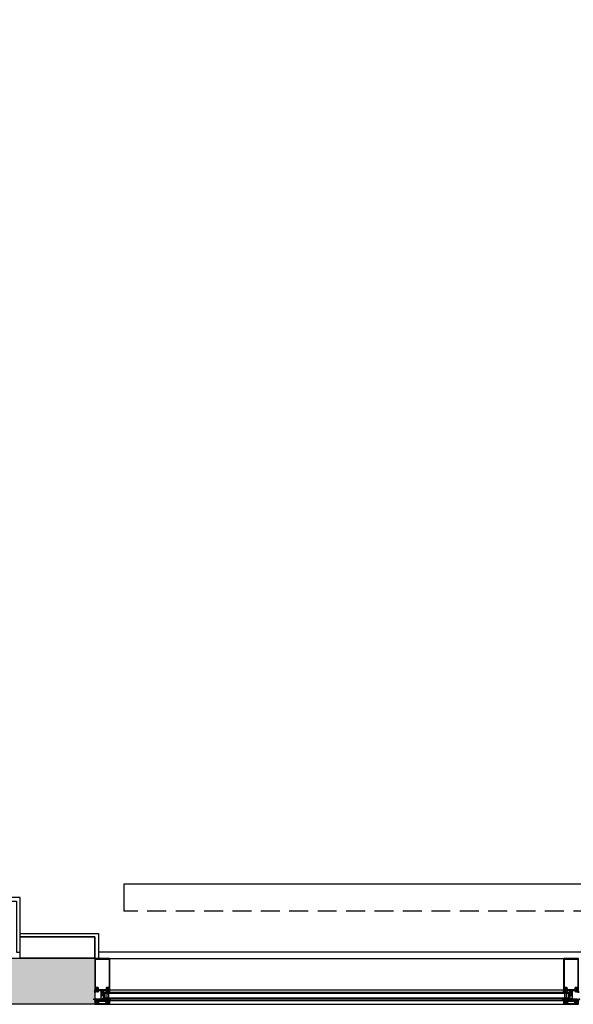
# Model space of a CAD drawing. Header units: millimetres. Extents: x 1118 to 56041, y -2107 to 37624.
# Tile 12 of 21: x 27439 to 29296, y -1272 to 2031. Entities that reach past the tile are written whole.
import ezdxf

# ---------------------------------------------------------------- set-up
doc = ezdxf.new("R2010")
doc.units = ezdxf.units.MM
doc.header["$LTSCALE"] = 100
doc.linetypes.add('HIDDEN2', pattern=[4.7625, 3.175, -1.5875])
for name, color, linetype in [('AA21----_BUITENWAND', 8, 'Continuous'), ('AL21----_BUITENWAND', 3, 'Continuous'), ('AL23----_VLOEREN', 2, 'Continuous'), ('AL31----_BUITENKOZIJNEN', 1, 'Continuous'), ('AL41----_BUITENWANDAFWERKING', 7, 'Continuous'), ('AL51----_RADIATOREN', 7, 'Continuous')]:
    doc.layers.add(name, color=color, linetype=linetype)

# ---------------------------------------------------------------- blocks, each defined once
blk = doc.blocks.new('Rectangular Mullion - d_105-V14-00')
at = {"layer": 'AL31----_BUITENKOZIJNEN'}
for p, q in [((-25, 103.5), (-25, 0)), ((23.5, 105), (-23.5, 105)), ((-22.5, 7), (-22.5, 102.6)), ((-22.5, 102.6), (22.5, 102.6)), ((22.5, 102.6), (22.5, 7)), ((25, 0), (25, 103.5)), ((-25, 0), (-22.7, 0)), ((-23.5, 1), (-23.5, 5)), ((-23.5, 5), (-15.3, 5)), ((-22.7, 1), (-23.5, 1)), ((-22.7, 0), (-22.7, 1)), ((-14.1, 7), (-22.5, 7)), ((-15.3, 1), (-16.1, 1)), ((-16.1, 1), (-16.1, 0)), ((-16.1, 0), (-13.5, 0)), ((-15.3, 5), (-15.3, 1)), ((-13.5, 0), (-13.5, -4.5)), ((-13.1, 2.2), (-13.1, 6)), ((-11.3, 2.2), (-13.1, 2.2)), ((-11.3, 0), (-11.3, 2.2)), ((11.3, 0), (-11.3, 0)), ((13.1, 2.2), (11.3, 2.2)), ((11.3, 2.2), (11.3, 0)), ((13.1, 6), (13.1, 2.2)), ((13.5, -4.5), (13.5, 0)), ((13.5, 0), (16.1, 0)), ((22.5, 7), (14.1, 7)), ((15.3, 1), (15.3, 5)), ((15.3, 5), (23.5, 5)), ((16.1, 1), (15.3, 1)), ((16.1, 0), (16.1, 1)), ((23.5, 1), (22.7, 1)), ((22.7, 1), (22.7, 0)), ((22.7, 0), (25, 0)), ((23.5, 5), (23.5, 1)), ((-13.5, -4.5), (-12.5, -4.5)), ((-12.5, -4.5), (-12.5, -2.5)), ((-12.5, -2.5), (-5, -2.5)), ((-5, -2.5), (-5, -20)), ((-5, -20), (-2.1, -20)), ((-2.1, -20), (-5, -20)), ((-5, -20), (-5, -32)), ((-5, -32), (-3, -32)), ((-4, -31), (-4, -21)), ((-4, -21), (-1.1, -21)), ((-3, -31), (-4, -31)), ((-3, -32), (-3, -31)), ((-2.1, -6.1), (-0.9, -3.1)), ((-1.7, -5.1), (-2.1, -6.1)), ((-2.1, -20), (-2.1, -6.1)), ((-2.1, -6.1), (-2.1, -20)), ((-2, -32), (-2, -31)), ((-0.8, -5.1), (-1.7, -5.1)), ((-1.5, -30.5), (1.5, -30.5)), ((1.5, -32.5), (-1.5, -32.5)), ((-1.1, -6), (-0.8, -5.1)), ((-1.1, -7), (-1.1, -6)), ((1.1, -7), (-1.1, -7)), ((-1.1, -21), (-1.1, -8)), ((-1.1, -8), (1.1, -8)), ((-0.9, -3.1), (0, -2.5)), ((0, -2.5), (0.9, -3.1)), ((1.7, -5.1), (0.8, -5.1)), ((0.8, -5.1), (1.1, -6)), ((0.9, -3.1), (2.1, -6.1)), ((1.1, -6), (1.1, -7)), ((1.1, -8), (1.1, -21)), ((1.1, -21), (4, -21)), ((2.1, -6.1), (1.7, -5.1)), ((2, -31), (2, -32)), ((2.1, -6.1), (2.1, -20)), ((2.1, -20), (2.1, -6.1)), ((2.1, -20), (5, -20)), ((5, -20), (2.1, -20)), ((4, -31), (3, -31)), ((3, -31), (3, -32)), ((3, -32), (5, -32)), ((4, -21), (4, -31)), ((5, -20), (5, -2.5)), ((5, -2.5), (12.5, -2.5)), ((5, -32), (5, -20)), ((18, -32), (11.9, -35.1)), ((12.5, -2.5), (12.5, -4.5)), ((12.5, -4.5), (13.5, -4.5)), ((22, -32), (22, -32)), ((-23.9, -36), (-25, -36)), ((-25, -36), (-25, -48.2)), ((-25, -48.2), (-24.3, -49)), ((-24.3, -49), (24.3, -49)), ((-20, -36), (-23.9, -36)), ((-23.9, -36), (-22.5, -39)), ((-22.5, -39), (-23.9, -36)), ((-23.8, -39.8), (-22.5, -39)), ((-23.8, -47.5), (-23.8, -39.8)), ((23.8, -47.5), (-23.8, -47.5)), ((-22.5, -39), (-23.4, -39.5)), ((-23.4, -39.5), (-21.8, -42.4)), ((-21.8, -42.4), (-21.8, -46)), ((-21.8, -46), (-20.5, -46)), ((-21, -37), (-20, -37)), ((-20.5, -46), (-20.5, -41.7)), ((-20.5, -41.7), (-11.3, -41.7)), ((-20, -37), (-20, -36)), ((-12.8, -39.2), (-19.5, -39.2)), ((-19, -36.5), (-19, -37.5)), ((-15.5, -36), (-18.5, -36)), ((-18.5, -38), (-15.5, -38)), ((-15, -37.5), (-15, -36.5)), ((13.8, -36), (-13.8, -36)), ((-13.8, -36), (-13.8, -37)), ((-13.8, -37), (-12.8, -37)), ((-12.8, -37), (-12.8, -39.2)), ((-10.3, -40.7), (-10.3, -39.5)), ((-9.3, -38.5), (9.3, -38.5)), ((10.3, -39.5), (10.3, -40.7)), ((11.3, -41.7), (20.5, -41.7)), ((12.8, -39.2), (12.8, -37)), ((12.8, -37), (13.8, -37)), ((19.5, -39.2), (12.8, -39.2)), ((13.8, -37), (13.8, -36)), ((15, -37.5), (15, -36.5)), ((15.5, -36), (18.5, -36)), ((18.5, -38), (15.5, -38)), ((19, -36.5), (19, -37.5)), ((23.9, -36), (20, -36)), ((20, -36), (20, -37)), ((20, -37), (21, -37)), ((20.5, -41.7), (20.5, -46)), ((20.5, -46), (21.8, -46)), ((21.8, -42.4), (23.4, -39.5)), ((21.8, -46), (21.8, -42.4)), ((22.5, -39), (23.9, -36)), ((23.9, -36), (22.5, -39)), ((23.4, -39.5), (22.5, -39)), ((22.5, -39), (23.8, -39.8)), ((23.8, -39.8), (23.8, -47.5)), ((25, -36), (23.9, -36)), ((24.3, -49), (25, -48.2)), ((25, -48.2), (25, -36))]:
    blk.add_line(p, q, dxfattribs=at)
at = {"layer": 'AL31----_BUITENKOZIJNEN', "flags": 128}
for points in [[(-19.4, 3.7), (-17.3, 3.7), (-16.7, 3.5), (-15.3, 2.1), (-15.3, 1), (-16.1, 1), (-16.1, 0), (-13.5, 0), (-13.5, -7.1), (-14.1, -8), (-15.2, -6.8), (-16.3, -8), (-17.4, -6.8), (-18.5, -8), (-19.3, -7.1), (-23, -8), (-26.9, -8), (-26.9, -7.7), (-26.3, -7.1), (-25, -6.8), (-25, 0), (-22.7, 0), (-22.7, 1), (-23.5, 1), (-23.5, 2.1), (-22.1, 3.5), (-21.5, 3.7)], [(-19.4, 2.8), (-20.9, 2.8), (-21.4, 2.3), (-21.4, 0.7), (-20.9, 0.2), (-19.4, 0.2), (-17.9, 0.2), (-17.4, 0.7), (-17.4, 2.3), (-17.9, 2.8)], [(19.4, 2.8), (20.9, 2.8), (21.4, 2.3), (21.4, 0.7), (20.9, 0.2), (19.4, 0.2), (17.9, 0.2), (17.4, 0.7), (17.4, 2.3), (17.9, 2.8)], [(-19.2, -1.5), (-20.5, -1.5), (-21.5, -2.7), (-21.5, -3.9), (-20.5, -5.2), (-18, -5.2), (-17, -3.9), (-17, -2.7), (-18, -1.5)], [(19.2, -1.5), (20.5, -1.5), (21.5, -2.7), (21.5, -3.9), (20.5, -5.2), (18, -5.2), (17, -3.9), (17, -2.7), (18, -1.5)]]:
    blk.add_lwpolyline(points, close=True, dxfattribs=at)
for points in [[(19.4, 3.7), (17.3, 3.7), (16.7, 3.5), (15.3, 2.1), (15.3, 1), (16.1, 1), (16.1, 0), (13.5, 0), (13.5, -7.1), (14.1, -8), (15.2, -6.8), (16.3, -8), (17.4, -6.8), (18.5, -8), (19.3, -7.1), (23, -8)], [(26.9, -8), (26.9, -7.7), (26.3, -7.1), (25, -6.8), (25, 0), (22.7, 0), (22.7, 1), (23.5, 1), (23.5, 2.1), (22.1, 3.5), (21.5, 3.7), (19.4, 3.7)], [(-17, -39.2), (-19.5, -39.2), (-20.4, -38.9), (-20.9, -38.3), (-21, -37), (-20, -37), (-20, -36), (-23.8, -36), (-26, -34), (-29, -33), (-29.1, -32.9)], [(-28.8, -32), (-26, -32), (-20, -34), (-17, -34), (-20.1, -33)], [(10, -32), (3.9, -32), (3.1, -31.4), (3.2, -31.1), (3.7, -31.1), (3.7, -29.8), (2, -29), (-2, -29), (-3.7, -29.8), (-3.7, -31.1), (-3.2, -31.1), (-3.1, -31.4), (-3.9, -32), (-22, -32), (-22, -32)], [(-21.8, -32.2), (-14, -33), (-9, -34), (9, -34), (14, -33), (21.8, -32.2)], [(-19.9, -32), (-18, -32), (-11.9, -35.1)], [(26, -32), (20, -34), (17, -34), (20.1, -33)], [(17, -39.2), (19.5, -39.2), (20.4, -38.9), (20.9, -38.3), (21, -37), (20, -37), (20, -36), (23.8, -36), (26, -34), (29, -33), (29.1, -32.9)], [(-12.1, -36), (-13.8, -36), (-13.8, -37), (-12.8, -37), (-12.8, -38.7), (-13.3, -39.2), (-17, -39.2)], [(12.1, -36), (13.8, -36), (13.8, -37), (12.8, -37), (12.8, -38.7), (13.3, -39.2), (17, -39.2)]]:
    blk.add_lwpolyline(points, dxfattribs=at)
at = {"layer": 'AL31----_BUITENKOZIJNEN'}
for centre, radius, start, end in [((-23.5, 103.5), 1.5, 90, 180), ((23.5, 103.5), 1.5, 360, 90), ((-14.1, 6), 1, 360, 90), ((14.1, 6), 1, 90, 180), ((-28.8, -32.5), 0.5, 90.0019, 225.0019), ((-21.8, -32), 0.2, 180, 264.2895), ((-19.9, -32.5), 0.5, 90, 251.565), ((-1.5, -31), 0.5, 90, 180), ((-1.5, -32), 0.5, 180, 270), ((1.5, -31), 0.5, 0, 90), ((1.5, -32), 0.5, 270, 0), ((19.9, -32.5), 0.5, 288.435, 90), ((21.8, -32), 0.2, 275.7105, 0), ((28.8, -32.5), 0.5, 314.9981, 89.9981), ((-19.3, -37.4), 1.77, 165.6178, 262.9587), ((-18.5, -36.5), 0.5, 90, 180), ((-18.5, -37.5), 0.5, 180, 270), ((-15.5, -36.5), 0.5, 360, 90), ((-15.5, -37.5), 0.5, 270, 0), ((-12.1, -35.5), 0.5, 270.0017, 63.4367), ((-11.3, -40.7), 1, 270, 360), ((-9.3, -39.5), 1, 90, 180), ((9.3, -39.5), 1, 0, 90), ((11.3, -40.7), 1, 180, 270), ((12.1, -35.5), 0.5, 116.5633, 269.9983), ((15.5, -36.5), 0.5, 90, 180), ((15.5, -37.5), 0.5, 180, 270), ((18.5, -36.5), 0.5, 0, 90), ((18.5, -37.5), 0.5, 270, 0), ((19.3, -37.4), 1.77, 277.0413, 14.3822)]:
    blk.add_arc(centre, radius, start, end, dxfattribs=at)
blk = doc.blocks.new('Rectangular Mullion - d_105-V17-00')
at = {"layer": 'AL31----_BUITENKOZIJNEN'}
for p, q in [((-25, 103.5), (-25, 0)), ((23.5, 105), (-23.5, 105)), ((-22.5, 7), (-22.5, 102.6)), ((-22.5, 102.6), (22.5, 102.6)), ((22.5, 102.6), (22.5, 7)), ((25, -0.1), (25, 103.5)), ((-25, 0), (-22.7, 0)), ((-23.5, 1), (-23.5, 5)), ((-23.5, 5), (-15.3, 5)), ((-22.7, 1), (-23.5, 1)), ((-22.7, 0), (-22.7, 1)), ((-14.1, 7), (-22.5, 7)), ((-15.3, 1), (-16.1, 1)), ((-16.1, 1), (-16.1, 0)), ((-16.1, 0), (-13.5, 0)), ((-15.3, 5), (-15.3, 1)), ((-13.5, 0), (-13.5, -4.5)), ((-13.1, 2.2), (-13.1, 6)), ((-11.3, 2.2), (-13.1, 2.2)), ((-11.3, 0), (-11.3, 2.2)), ((11.3, 0), (-11.3, 0)), ((13.1, 2.2), (11.3, 2.2)), ((11.3, 2.2), (11.3, 0)), ((13.1, 6), (13.1, 2.2)), ((13.5, -4.5), (13.5, 0)), ((13.5, 0), (16.1, 0)), ((22.5, 7), (14.1, 7)), ((15.3, 1), (15.3, 5)), ((15.3, 5), (23.5, 5)), ((16.1, 1), (15.3, 1)), ((16.1, 0), (16.1, 1)), ((23.5, 1), (22.7, 1)), ((22.7, 1), (22.7, 0)), ((22.7, 0), (25, 0)), ((23.5, 5), (23.5, 1)), ((-22, -32), (-22, -32)), ((-18, -32), (-11.9, -35.1)), ((-13.5, -4.5), (-12.5, -4.5)), ((-12.5, -4.5), (-12.5, -2.5)), ((-12.5, -2.5), (-5, -2.5)), ((-5, -2.5), (-5, -20)), ((-5, -20), (-2.1, -20)), ((-2.1, -20), (-5, -20)), ((-5, -20), (-5, -32)), ((-5, -32), (-3, -32)), ((-4, -31), (-4, -21)), ((-4, -21), (-1.1, -21)), ((-3, -31), (-4, -31)), ((-3, -32), (-3, -31)), ((-2.1, -6.1), (-0.9, -3.1)), ((-1.7, -5.1), (-2.1, -6.1)), ((-2.1, -20), (-2.1, -6.1)), ((-2.1, -6.1), (-2.1, -20)), ((-2, -32), (-2, -31)), ((-0.8, -5.1), (-1.7, -5.1)), ((-1.5, -30.5), (1.5, -30.5)), ((1.5, -32.5), (-1.5, -32.5)), ((-1.1, -6), (-0.8, -5.1)), ((-1.1, -7), (-1.1, -6)), ((1.1, -7), (-1.1, -7)), ((-1.1, -21), (-1.1, -8)), ((-1.1, -8), (1.1, -8)), ((-0.9, -3.1), (0, -2.5)), ((0, -2.5), (0.9, -3.1)), ((1.7, -5.1), (0.8, -5.1)), ((0.8, -5.1), (1.1, -6)), ((0.9, -3.1), (2.1, -6.1)), ((1.1, -6), (1.1, -7)), ((1.1, -8), (1.1, -21)), ((1.1, -21), (4, -21)), ((2.1, -6.1), (1.7, -5.1)), ((2, -31), (2, -32)), ((2.1, -6.1), (2.1, -20)), ((2.1, -20), (2.1, -6.1)), ((2.1, -20), (5, -20)), ((5, -20), (2.1, -20)), ((4, -31), (3, -31)), ((3, -31), (3, -32)), ((3, -32), (5, -32)), ((4, -21), (4, -31)), ((5, -20), (5, -2.5)), ((5, -2.5), (12.5, -2.5)), ((5, -32), (5, -20)), ((12.5, -2.5), (12.5, -4.5)), ((12.5, -4.5), (13.5, -4.5)), ((-23.9, -36), (-25, -36)), ((-25, -36), (-25, -48.2)), ((-25, -48.2), (-24.3, -49)), ((-24.3, -49), (24.3, -49)), ((-20, -36), (-23.9, -36)), ((-23.9, -36), (-22.5, -39)), ((-22.5, -39), (-23.9, -36)), ((-23.8, -39.8), (-22.5, -39)), ((-23.8, -47.5), (-23.8, -39.8)), ((23.8, -47.5), (-23.8, -47.5)), ((-22.5, -39), (-23.4, -39.5)), ((-23.4, -39.5), (-21.8, -42.4)), ((-21.8, -42.4), (-21.8, -46)), ((-21.8, -46), (-20.5, -46)), ((-21, -37), (-20, -37)), ((-20.5, -46), (-20.5, -41.7)), ((-20.5, -41.7), (-11.3, -41.7)), ((-20, -37), (-20, -36)), ((-12.8, -39.2), (-19.5, -39.2)), ((-19, -36.5), (-19, -37.5)), ((-15.5, -36), (-18.5, -36)), ((-18.5, -38), (-15.5, -38)), ((-15, -37.5), (-15, -36.5)), ((13.8, -36), (-13.8, -36)), ((-13.8, -36), (-13.8, -37)), ((-13.8, -37), (-12.8, -37)), ((-12.8, -37), (-12.8, -39.2)), ((-10.3, -40.7), (-10.3, -39.5)), ((-9.3, -38.5), (9.3, -38.5)), ((10.3, -39.5), (10.3, -40.7)), ((11.3, -41.7), (20.5, -41.7)), ((12.8, -39.2), (12.8, -37)), ((12.8, -37), (13.8, -37)), ((19.5, -39.2), (12.8, -39.2)), ((13.8, -37), (13.8, -36)), ((15, -37.5), (15, -36.5)), ((15.5, -36), (18.5, -36)), ((18.5, -38), (15.5, -38)), ((19, -36.5), (19, -37.5)), ((23.9, -36), (20, -36)), ((20, -36), (20, -37)), ((20, -37), (21, -37)), ((20.5, -41.7), (20.5, -46)), ((20.5, -46), (21.8, -46)), ((21.8, -42.4), (23.4, -39.5)), ((21.8, -46), (21.8, -42.4)), ((22.5, -39), (23.9, -36)), ((23.9, -36), (22.5, -39)), ((23.4, -39.5), (22.5, -39)), ((22.5, -39), (23.8, -39.8)), ((23.8, -39.8), (23.8, -47.5)), ((25, -36), (23.9, -36)), ((24.3, -49), (25, -48.2)), ((25, -48.2), (25, -36))]:
    blk.add_line(p, q, dxfattribs=at)
at = {"layer": 'AL31----_BUITENKOZIJNEN', "flags": 128}
for points in [[(-26.9, -8), (-26.9, -7.7), (-26.3, -7.1), (-25, -6.8), (-25, 0), (-22.7, 0), (-22.7, 1), (-23.5, 1), (-23.5, 2.1), (-22.1, 3.5), (-21.5, 3.7), (-19.4, 3.7), (-17.3, 3.7), (-16.7, 3.5), (-15.3, 2.1), (-15.3, 1), (-16.1, 1), (-16.1, 0), (-13.5, 0), (-13.5, -7.1), (-14.1, -8), (-15.2, -6.8), (-16.3, -8), (-17.4, -6.8), (-18.5, -8), (-19.3, -7.1), (-23, -8)], [(-19.4, 2.8), (-20.9, 2.8), (-21.4, 2.3), (-21.4, 0.7), (-20.9, 0.2), (-19.4, 0.2), (-17.9, 0.2), (-17.4, 0.7), (-17.4, 2.3), (-17.9, 2.8)], [(26.9, -8), (26.9, -7.7), (26.3, -7.1), (25, -6.8), (25, 0), (22.7, 0), (22.7, 1), (23.5, 1), (23.5, 2.1), (22.1, 3.5), (21.5, 3.7), (19.4, 3.7), (17.3, 3.7), (16.7, 3.5), (15.3, 2.1), (15.3, 1), (16.1, 1), (16.1, 0), (13.5, 0), (13.5, -7.1), (14.1, -8), (15.2, -6.8), (16.3, -8), (17.4, -6.8), (18.5, -8), (19.3, -7.1), (23, -8)], [(19.4, 2.8), (20.9, 2.8), (21.4, 2.3), (21.4, 0.7), (20.9, 0.2), (19.4, 0.2), (17.9, 0.2), (17.4, 0.7), (17.4, 2.3), (17.9, 2.8)], [(-19.2, -1.5), (-20.5, -1.5), (-21.5, -2.7), (-21.5, -3.9), (-20.5, -5.2), (-18, -5.2), (-17, -3.9), (-17, -2.7), (-18, -1.5)], [(19.2, -1.5), (20.5, -1.5), (21.5, -2.7), (21.5, -3.9), (20.5, -5.2), (18, -5.2), (17, -3.9), (17, -2.7), (18, -1.5)]]:
    blk.add_lwpolyline(points, close=True, dxfattribs=at)
for points in [[(-17, -39.2), (-19.5, -39.2), (-20.4, -38.9), (-20.9, -38.3), (-21, -37), (-20, -37), (-20, -36), (-23.8, -36), (-26, -34), (-29, -33), (-29.1, -32.9)], [(-26, -32), (-20, -34), (-17, -34), (-20.1, -33)], [(-21.8, -32.2), (-14, -33), (-9, -34), (9, -34), (14, -33), (21.8, -32.2)], [(22, -32), (22, -32), (3.9, -32), (3.1, -31.4), (3.2, -31.1), (3.7, -31.1), (3.7, -29.8), (2, -29), (-2, -29), (-3.7, -29.8), (-3.7, -31.1), (-3.2, -31.1), (-3.1, -31.4), (-3.9, -32), (-10, -32)], [(19.9, -32), (18, -32), (11.9, -35.1)], [(28.8, -32), (26, -32), (20, -34), (17, -34), (20.1, -33)], [(17, -39.2), (19.5, -39.2), (20.4, -38.9), (20.9, -38.3), (21, -37), (20, -37), (20, -36), (23.8, -36), (26, -34), (29, -33), (29.1, -32.9)], [(-12.1, -36), (-13.8, -36), (-13.8, -37), (-12.8, -37), (-12.8, -38.7), (-13.3, -39.2), (-17, -39.2)], [(12.1, -36), (13.8, -36), (13.8, -37), (12.8, -37), (12.8, -38.7), (13.3, -39.2), (17, -39.2)]]:
    blk.add_lwpolyline(points, dxfattribs=at)
at = {"layer": 'AL31----_BUITENKOZIJNEN'}
for centre, radius, start, end in [((-23.5, 103.5), 1.5, 90, 180), ((23.5, 103.5), 1.5, 360, 90), ((-14.1, 6), 1, 360, 90), ((14.1, 6), 1, 90, 180), ((-28.8, -32.5), 0.5, 90.0019, 225.0019), ((-21.8, -32), 0.2, 180, 264.2895), ((-19.9, -32.5), 0.5, 90, 251.565), ((-1.5, -31), 0.5, 90, 180), ((-1.5, -32), 0.5, 180, 270), ((1.5, -31), 0.5, 0, 90), ((1.5, -32), 0.5, 270, 0), ((19.9, -32.5), 0.5, 288.435, 90), ((21.8, -32), 0.2, 275.7105, 0), ((28.8, -32.5), 0.5, 314.9981, 89.9981), ((-19.3, -37.4), 1.77, 165.6178, 262.9587), ((-18.5, -36.5), 0.5, 90, 180), ((-18.5, -37.5), 0.5, 180, 270), ((-15.5, -36.5), 0.5, 360, 90), ((-15.5, -37.5), 0.5, 270, 0), ((-12.1, -35.5), 0.5, 270.0017, 63.4367), ((-11.3, -40.7), 1, 270, 360), ((-9.3, -39.5), 1, 90, 180), ((9.3, -39.5), 1, 0, 90), ((11.3, -40.7), 1, 180, 270), ((12.1, -35.5), 0.5, 116.5633, 269.9983), ((15.5, -36.5), 0.5, 90, 180), ((15.5, -37.5), 0.5, 180, 270), ((18.5, -36.5), 0.5, 0, 90), ((18.5, -37.5), 0.5, 270, 0), ((19.3, -37.4), 1.77, 277.0413, 14.3822)]:
    blk.add_arc(centre, radius, start, end, dxfattribs=at)
blk = doc.blocks.new('Rectangular Mullion - Alu_Vliesgevel_50x105-24164911-00')
at = {"layer": 'AL31----_BUITENKOZIJNEN', "color": 8}
for p, q in [((4341.4, -1117.7), (5863.4, -1117.7)), ((4341.4, -1230.7), (4341.4, -1222.7)), ((4341.4, -1222.7), (5863.4, -1222.7)), ((4341.4, -1258.7), (4341.4, -1254.7)), ((5863.4, -1222.7), (5863.4, -1230.7)), ((5863.4, -1254.7), (5863.4, -1258.7)), ((4341.4, -1258.7), (5863.4, -1258.7)), ((4341.4, -1271.7), (5863.4, -1271.7))]:
    blk.add_line(p, q, dxfattribs=at)
blk = doc.blocks.new('Panel - dubbel glas-25192497-00')
at = {"layer": 'AL31----_BUITENKOZIJNEN'}
for p, q in [((-500, -5), (1052, -5)), ((-500, -9), (-500, -5)), ((-500, -25), (-500, -9)), ((-500, -29), (-500, -25)), ((1052, -29), (-500, -29)), ((1052, -5), (1052, -9)), ((1052, -9), (1052, -25)), ((1052, -25), (1052, -29))]:
    blk.add_line(p, q, dxfattribs=at)
at = {"layer": 'AL31----_BUITENKOZIJNEN', "color": 8}
for p, q in [((-500, -9), (-495, -9)), ((1052, -9), (-500, -9)), ((-495, -25), (-500, -25)), ((-500, -25), (1052, -25)), ((-495, -9), (-495, -25)), ((-494, -10), (-489, -10)), ((-494, -24), (-494, -10)), ((-489, -24), (-494, -24)), ((-489, -10), (-489, -24)), ((-488, -9), (1040, -9)), ((-488, -25), (-488, -9)), ((1040, -25), (-488, -25)), ((1040, -9), (1040, -25)), ((1041, -10), (1046, -10)), ((1041, -24), (1041, -10)), ((1046, -24), (1041, -24)), ((1046, -10), (1046, -24)), ((1047, -9), (1052, -9)), ((1047, -25), (1047, -9)), ((1052, -25), (1047, -25))]:
    blk.add_line(p, q, dxfattribs=at)
blk = doc.blocks.new('51_radiator_3000x90')
at = {"layer": 'AL51----_RADIATOREN', "linetype": 'HIDDEN2', "ltscale": 0.2}
blk.add_line((-1500, 0), (1500, 0), dxfattribs=at)
at = {"layer": 'AL51----_RADIATOREN'}
blk.add_lwpolyline([(-1500, 0), (-1500, -90), (1500, -90), (1500, 0)], dxfattribs=at)
blk = doc.blocks.new('*U186')
at = {"layer": 'AL51----_RADIATOREN'}
blk.add_blockref('51_radiator_3000x90', (0, 45), dxfattribs=at)
blk = doc.blocks.new('*U187')
at = {"layer": 'AL51----_RADIATOREN', "color": 0, "linetype": 'ByBlock', "lineweight": -2, "transparency": 16777216}
blk.add_blockref('*U186', (0, 0), dxfattribs=at)

msp = doc.modelspace()

# ---------------------------------------------------------------- hatches: boundary and pattern name
at = {"layer": 'AA21----_BUITENWAND'}
h = msp.add_hatch(color=256, dxfattribs=at)
h.paths.add_polyline_path([(50417.6, 34823.9), (50417.6, 34553.9), (54557.6, 34553.9), (54557.6, 33823.9), (54828.1, 33823.9), (54828.4, 34823.9)])
h.paths.add_polyline_path([(54557.6, 32813.9), (54557.6, 24278.9), (54825.6, 24278.9), (54827.9, 32813.9)])
h.paths.add_polyline_path([(54827.6, 23283.9), (54557.6, 23283.9), (54557.6, 22553.9), (50417.6, 22553.9), (50417.6, 22285.9), (54827.6, 22285.9)])
h.paths.add_polyline_path([(42332.6, 22553.9), (42332.6, 22283.9), (46682.6, 22283.9), (46682.6, 22553.9)])
h.paths.add_polyline_path([(46682.6, 34553.9), (42337.6, 34553.9), (42337.6, 34823.9), (46682.6, 34823.9)])
h.paths.add_polyline_path([(37437.6, 34823.9), (37437.6, 34553.9), (38602.6, 34553.9), (38602.6, 34823.9)])
h.paths.add_polyline_path([(35562.6, 34823.9), (35562.6, 34553.9), (36267.6, 34553.9), (36267.6, 34823.9)])
h.paths.add_polyline_path([(25188.2, 34553.9), (25188.2, 34823.9), (15783.6, 34823.9), (15783.6, 34553.9)])
h.paths.add_polyline_path([(16102.6, 33164.9), (16102.6, 33553.9), (12814.3, 33553.9), (12814.3, 33164.9)])
h.paths.add_polyline_path([(12882.3, 28252.4), (13152.3, 28252.4), (13152.3, 27477.4), (12882.3, 27477.4)])
h.paths.add_polyline_path([(13082.3, 20777.1), (13082.3, 22556.9), (12814.3, 22556.9), (12812.3, 20509.1), (25501.9, 20509.1), (25501.9, 20777.1)])
h.paths.add_polyline_path([(19400.4, 16023.3), (19400.4, 15963.3), (19220.4, 15963.3), (19220.4, 15783.3), (19438.4, 15783.3), (19438.4, 15903.3), (19638.4, 15903.3), (19638.4, 15770.8), (23338.4, 15770.8), (23338.4, 15903.3), (23538.4, 15903.3), (23538.4, 15770.8), (25501.9, 15770.8), (25501.9, 16283.3), (25339.4, 16283.3), (25339.4, 16023.3)])
h.paths.add_polyline_path([(15320.4, 15783.3), (15320.4, 15963.3), (15500.4, 15963.3), (15500.4, 16023.3), (15776.4, 16023.3), (15776.4, 15963.3), (15956.4, 15963.3), (15956.4, 15783.3), (15738.4, 15783.3), (15738.4, 15903.3), (15538.4, 15903.3), (15538.4, 15783.3)])
h.paths.add_polyline_path([(11420.4, 15783.3), (11420.4, 15963.3), (11600.4, 15963.3), (11600.4, 16023.3), (11876.4, 16023.3), (11876.4, 15963.3), (12056.4, 15963.3), (12056.4, 15783.3), (11838.4, 15783.3), (11838.4, 15903.3), (11638.4, 15903.3), (11638.4, 15783.3)])
h.paths.add_polyline_path([(7520.4, 15783.3), (7520.4, 15963.3), (7700.4, 15963.3), (7700.4, 16023.3), (7976.4, 16023.3), (7976.4, 15963.3), (8156.4, 15963.3), (8156.4, 15783.3), (7938.4, 15783.3), (7938.4, 15903.3), (7738.4, 15903.3), (7738.4, 15783.3)])
h.paths.add_polyline_path([(3582.4, 15770.8), (3838.4, 15770.8), (3838.4, 15903.3), (4038.4, 15903.3), (4038.4, 15770.8), (4256.4, 15770.8), (4256.4, 15963.3), (4076.4, 15963.3), (4076.4, 16023.3), (3800.4, 16023.3), (3800.4, 15963.3), (3620.4, 15963.3), (3620.4, 15813.3), (3582.4, 15813.3)])
h.paths.add_polyline_path([(1368.4, 8716.7), (1738.4, 8716.7), (1738.4, 8783.3), (2388.4, 8783.3), (2388.4, 8523.3), (2550.9, 8523.3), (2550.9, 9035.8), (1620.9, 9035.8), (1620.9, 15713.3), (1488.4, 15713.3), (1488.4, 15903.3), (1688.4, 15903.3), (1688.4, 15770.8), (2560.4, 15770.8), (2560.4, 15813.3), (2522.4, 15813.3), (2522.4, 15963.3), (2342.4, 15963.3), (2342.4, 16023.3), (1368.4, 16023.3)])
h.paths.add_polyline_path([(2319.4, 6283.3), (2473.4, 6283.3), (2473.4, 5577.3), (2319.4, 5577.3)])
h.paths.add_polyline_path([(2319.4, 2582.3), (2473.4, 2582.3), (2473.4, 1876.3), (2319.4, 1876.3)])
h.paths.add_polyline_path([(7485.4, -1117.7), (7485.4, -1271.7), (8191.4, -1271.7), (8191.4, -1117.7)])
h.paths.add_polyline_path([(11385.4, -1117.7), (11385.4, -1271.7), (12091.4, -1271.7), (12091.4, -1117.7)])
h.paths.add_polyline_path([(15285.4, -1117.7), (15285.4, -1271.7), (15991.4, -1271.7), (15991.4, -1117.7)])
h.paths.add_polyline_path([(19185.4, -1117.7), (19185.4, -1271.7), (19891.4, -1271.7), (19891.4, -1117.7)])
h.paths.add_polyline_path([(23085.4, -1117.7), (23085.4, -1271.7), (23791.4, -1271.7), (23791.4, -1117.7)])
h.paths.add_polyline_path([(26985.4, -1271.7), (26985.4, -1116.7), (27691.3, -1116.7), (27691.4, -1271.7)])
h.paths.add_polyline_path([(30885.4, -1117.7), (30885.4, -1271.7), (31517.4, -1271.7), (31517.4, -1117.7)])
h.paths.add_polyline_path([(38510.4, -1156.7), (38510.4, -964.2), (38948.4, -964.2), (38948.4, -1096.7), (39128.4, -1096.7), (39128.4, -964.2), (41027.3, -964.2), (41027.3, -1156.7), (40847.3, -1156.7), (40847.3, -1216.7), (38720.4, -1216.7), (38720.4, -1156.7)])
h.paths.add_polyline_path([(43256.3, -976.7), (43256.3, -1156.7), (43066.4, -1156.7), (43066.4, -1216.7), (42800.3, -1216.7), (42800.3, -1156.7), (42620.3, -1156.7), (42620.3, -976.7), (42848.4, -976.7), (42848.4, -1096.7), (43028.4, -1096.7), (43028.4, -976.7)])
h.paths.add_polyline_path([(52611.4, -976.7), (52611.4, -989.4), (52649.4, -989.4), (52649.4, -1156.7), (52859.4, -1156.7), (52859.4, -1216.7), (53357.4, -1216.7), (53357.4, -989.4), (53395.4, -989.4), (53395.4, -976.7), (53278.4, -976.7), (53278.4, -1096.7), (53098.4, -1096.7), (53098.4, -976.7)])
h.paths.add_polyline_path([(51056.3, -976.7), (51056.3, -1156.7), (50866.4, -1156.7), (50866.4, -1216.7), (50600.3, -1216.7), (50600.3, -1156.7), (50420.3, -1156.7), (50420.3, -976.7), (50648.4, -976.7), (50648.4, -1096.7), (50828.4, -1096.7), (50828.4, -976.7)])
h.paths.add_polyline_path([(47156.3, -976.7), (47156.3, -1156.7), (46966.4, -1156.7), (46966.4, -1216.7), (46700.3, -1216.7), (46700.3, -1156.7), (46520.3, -1156.7), (46520.3, -976.7), (46748.4, -976.7), (46748.4, -1096.7), (46928.4, -1096.7), (46928.4, -976.7)])
h.paths.add_polyline_path([(55518.4, 1820.8), (55698.4, 1820.8), (55698.4, 1640.8), (55758.4, 1640.8), (55758.4, 1364.8), (55758.4, 1184.8), (55698.4, 1184.8), (55518.4, 1184.8)])
h.paths.add_polyline_path([(55505.9, 5770.8), (54575.9, 5770.8), (54575.9, 6283.3), (54738.4, 6283.3), (54738.4, 6023.3), (55388.4, 6023.3), (55388.4, 6090), (55758.4, 6090), (55758.4, 3098.8), (55698.4, 3098.8), (55698.4, 2918.8), (55548.4, 2918.8), (55548.4, 2880.8), (55505.9, 2880.8)])
h.paths.add_polyline_path([(54575.9, 8523.3), (54738.4, 8523.3), (54738.4, 8716.7), (54877.6, 8716.7), (54877.6, 8783.3), (55388.4, 8783.3), (55388.4, 8716.7), (55758.4, 8716.7), (55758.4, 12782.3), (55698.4, 12782.3), (55698.4, 12992.3), (55505.4, 12992.3), (55505.9, 9035.8), (54550.9, 9035.8), (54550.9, 8898.3), (54575.9, 8898.3)])
h.paths.add_polyline_path([(54320.4, 15770.8), (54320.4, 15963.3), (54500.4, 15963.3), (54500.4, 16023.3), (55758.4, 16023.3), (55758.4, 14795.3), (55698.4, 14795.3), (55698.4, 14585.3), (55505.9, 14585.3), (55505.9, 15713.3), (55638.4, 15713.3), (55638.4, 15903.3), (55438.4, 15903.3), (55438.4, 15770.8)])
h.paths.add_polyline_path([(50420.4, 15783.3), (50420.4, 15963.3), (50600.4, 15963.3), (50600.4, 16023.3), (50876.4, 16023.3), (50876.4, 15963.3), (51056.4, 15963.3), (51056.4, 15783.3), (50838.4, 15783.3), (50838.4, 15903.3), (50638.4, 15903.3), (50638.4, 15783.3)])
h.paths.add_polyline_path([(46482.4, 15770.8), (46738.4, 15770.8), (46738.4, 15903.3), (46938.4, 15903.3), (46938.4, 15770.8), (47156.4, 15770.8), (47156.4, 15963.3), (46976.4, 15963.3), (46976.4, 16023.3), (46700.4, 16023.3), (46700.4, 15963.3), (46520.4, 15963.3), (46520.4, 15813.3), (46482.4, 15813.3)])
h.paths.add_polyline_path([(42930.9, 16023.3), (42930.9, 16283.3), (42768.4, 16283.3), (42768.4, 15941.8), (43078.4, 15941.8), (43078.4, 15770.8), (44965.4, 15770.8), (44965.4, 15783.3), (44927.4, 15783.3), (44927.4, 15963.3), (44717.4, 15963.3), (44717.4, 16023.3)])
h.paths.add_polyline_path([(32432.6, 34823.9), (29063.6, 34823.9), (29063.6, 34553.9), (32432.6, 34553.9)])

# ---------------------------------------------------------------- linework, layer by layer
at = {"layer": 'AL21----_BUITENWAND'}
for points in [[(27440.4, -1045.7), (27691.3, -1045.7), (27691.3, -1116.7), (27440.4, -1116.7)], [(26985.4, -1271.7), (26985.4, -1116.7), (27691.3, -1116.7), (27691.4, -1271.7)]]:
    msp.add_lwpolyline(points, close=True, dxfattribs=at)
at = {"layer": 'AL23----_VLOEREN'}
msp.add_line((31496.9, -1096.7), (27703.3, -1096.7), dxfattribs=at)
at = {"layer": 'AL41----_BUITENWANDAFWERKING'}
for points in [[(27248.4, -925.7), (27428.4, -925.7), (27428.4, -1096.7), (27440.4, -1096.7), (27440.4, -913.7), (27236.4, -913.7), (27236.4, -1096.7), (27248.4, -1096.7)], [(27703.3, -1117.7), (27691.3, -1117.7), (27691.3, -1045.7), (27440.4, -1045.7), (27440.4, -1033.7), (27703.3, -1033.7)]]:
    msp.add_lwpolyline(points, close=True, dxfattribs=at)

# ---------------------------------------------------------------- block references
at = {"layer": 'AL31----_BUITENKOZIJNEN'}
for name, p in [('Rectangular Mullion - d_105-V14-00', (27716.4, -1222.7)), ('Rectangular Mullion - Alu_Vliesgevel_50x105-24164911-00', (23400, 0)), ('Rectangular Mullion - d_105-V17-00', (29288.4, -1222.7))]:
    msp.add_blockref(name, p, dxfattribs=at)
at = {"layer": 'AL31----_BUITENKOZIJNEN', "rotation": 180}
msp.add_blockref('Panel - dubbel glas-25192497-00', (28778.4, -1259.7), dxfattribs=at)
at = {"layer": 'AL51----_RADIATOREN', "rotation": 180}
msp.add_blockref('*U187', (29288.3, -914.2), dxfattribs=at)

doc.saveas('drawing.dxf')
